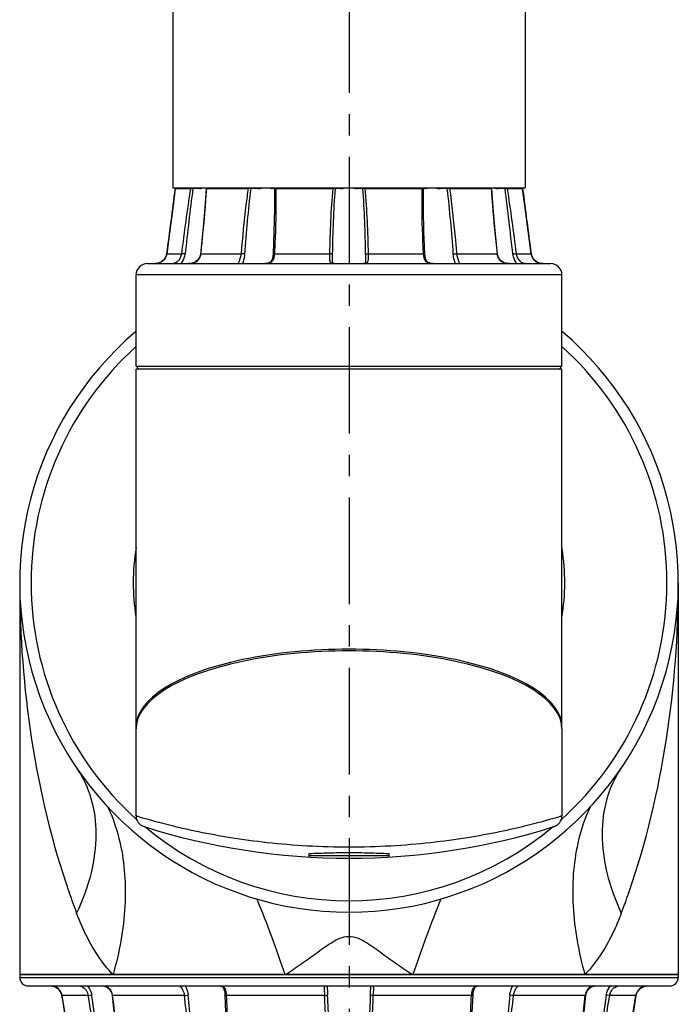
# Model space of a CAD drawing. Header units: millimetres. Extents: x 12 to 2508, y 25 to 1770.
# Tile 32 of 56: x 1884 to 2000, y 861 to 1034. Entities that reach past the tile are written whole.
import ezdxf

# ---------------------------------------------------------------- set-up
doc = ezdxf.new("R2010")
doc.units = ezdxf.units.MM
doc.linetypes.add('CENTER', pattern=[0.6, 0.375, -0.075, 0.075, -0.075])
for name, color, linetype in [('ARM1_ABL15', 7, 'Continuous'), ('ARM2_ABL55', 7, 'Continuous'), ('COVER_S_PBL63', 7, 'Continuous'), ('FLANGE_ARM1_PBL59', 7, 'Continuous'), ('FLANGE_J3_PBL148', 7, 'Continuous'), ('FLANGE_J4_PBL58', 7, 'Continuous'), ('HOLDER_M_PBL61', 7, 'Continuous'), ('HOLDER_S_PBL64', 7, 'Continuous'), ('MODULE_M_ABL60', 7, 'Continuous'), ('MODULE_S_ABL62', 7, 'Continuous'), ('PIPE2_PBL70', 7, 'Continuous'), ('오른쪽_7_VBL10', 7, 'Continuous')]:
    doc.layers.add(name, color=color, linetype=linetype)

# ---------------------------------------------------------------- blocks, each defined once
blk = doc.blocks.new('FLANGE_ARM1_PBL59', base_point=(2708.46, 1132.48))
at = {"layer": 'FLANGE_ARM1_PBL59', "color": 7}
for p, q in [((2650.46, 1143.6), (2650.46, 1143.1)), ((2766.46, 1143.6), (2650.46, 1143.6)), ((2766.46, 1143.6), (2766.46, 1143.1)), ((2651.96, 1141.6), (2764.96, 1141.6)), ((2657.56, 1140.77), (2657.57, 1140.76)), ((2657.57, 1140.76), (2657.83, 1140.24)), ((2704.61, 1141.59), (2704.61, 1141.59)), ((2712.31, 1141.59), (2712.31, 1141.59)), ((2759.08, 1140.25), (2759.35, 1140.77)), ((2761, 1141.6), (2760.98, 1141.6)), ((2759, 1139.92), (2759.08, 1140.25)), ((2686.81, 1132.38), (2686.81, 1132.37)), ((2730.11, 1132.37), (2730.11, 1132.37)), ((2668.14, 1122.15), (2668.14, 1122.15)), ((2748.77, 1122.15), (2748.77, 1122.15)), ((2660.94, 1120.69), (2666.42, 1120.69)), ((2660.94, 1120.69), (2660.94, 1120.69)), ((2661.11, 1120.53), (2660.99, 1120.64)), ((2661.26, 1120.4), (2661.11, 1120.53)), ((2668.2, 1120.69), (2683.16, 1120.69)), ((2686.24, 1120.69), (2706.68, 1120.69)), ((2710.24, 1120.69), (2730.67, 1120.69)), ((2733.75, 1120.69), (2748.72, 1120.69)), ((2750.5, 1120.69), (2755.97, 1120.69)), ((2755.8, 1120.53), (2755.65, 1120.4)), ((2755.92, 1120.64), (2755.8, 1120.53)), ((2755.97, 1120.69), (2755.97, 1120.69))]:
    blk.add_line(p, q, dxfattribs=at)
at = {"layer": 'FLANGE_ARM1_PBL59', "color": 2}
for p, q in [((2650.46, 1143.1), (2766.46, 1143.1)), ((2662.54, 1139.92), (2657.91, 1139.92)), ((2657.91, 1139.92), (2657.91, 1139.92)), ((2679.47, 1139.92), (2666.83, 1139.92)), ((2704.17, 1139.92), (2686.9, 1139.92)), ((2730.01, 1139.92), (2712.74, 1139.92)), ((2750.08, 1139.92), (2737.44, 1139.92)), ((2759, 1139.92), (2754.37, 1139.92)), ((2759, 1139.92), (2759, 1139.92)), ((2668.14, 1122.15), (2668.11, 1120.64)), ((2748.8, 1120.64), (2748.77, 1122.15))]:
    blk.add_line(p, q, dxfattribs=at)
at = {"layer": 'FLANGE_ARM1_PBL59', "color": 7}
for points in [[(2655.93, 1141.6), (2656.2, 1141.58), (2656.7, 1141.44), (2657.17, 1141.18), (2657.56, 1140.78), (2657.83, 1140.25), (2657.91, 1139.92)], [(2664.99, 1141.6), (2665.27, 1141.58), (2665.75, 1141.45), (2666.17, 1141.18), (2666.48, 1140.77), (2666.68, 1140.26), (2666.74, 1139.94)], [(2685.71, 1141.6), (2685.88, 1141.58), (2686.16, 1141.47), (2686.36, 1141.23), (2686.49, 1140.86), (2686.58, 1140.33), (2686.61, 1139.98)], [(2730.3, 1139.98), (2730.33, 1140.31), (2730.42, 1140.84), (2730.55, 1141.22), (2730.74, 1141.46), (2731.02, 1141.58), (2731.2, 1141.6)], [(2750.17, 1139.94), (2750.23, 1140.23), (2750.42, 1140.75), (2750.73, 1141.17), (2751.14, 1141.44), (2751.62, 1141.58), (2751.92, 1141.6)], [(2759, 1139.92), (2759.07, 1140.23), (2759.34, 1140.76), (2759.73, 1141.17), (2760.19, 1141.44), (2760.69, 1141.57), (2760.98, 1141.6)], [(2657.91, 1139.92), (2659.69, 1128.8), (2660.51, 1123.49), (2660.94, 1120.69)], [(2666.74, 1139.94), (2667.79, 1129.53), (2668.1, 1124.21), (2668.14, 1122.15)], [(2686.61, 1139.98), (2686.73, 1137.02), (2686.8, 1133.94), (2686.81, 1132.38)], [(2730.11, 1132.37), (2730.11, 1133.94), (2730.18, 1137), (2730.3, 1139.98)], [(2748.77, 1122.15), (2748.81, 1124.21), (2749.12, 1129.51), (2750.17, 1139.94)], [(2755.97, 1120.69), (2756.4, 1123.47), (2757.22, 1128.78), (2759, 1139.92)]]:
    blk.add_lwpolyline(points, dxfattribs=at)
for centre, radius, start, end in [((2651.96, 1143.1), 1.5, 180, 270), ((2764.96, 1143.1), 1.5, 270, 360), ((2708.45, 1124.52), 4.17, 248.6997, 261.8375), ((2708.46, 1124.52), 4.17, 278.1625, 291.3002)]:
    blk.add_arc(centre, radius, start, end, dxfattribs=at)
at = {"layer": 'FLANGE_ARM1_PBL59', "color": 2}
for centre, radius, start, end in [((2751.78, 1139.86), 1.72, 110.2834, 113.4277), ((764.08, 832), 1918.7, 8.65377, 9.23508), ((2664.2, 1139.61), 2.65, 6.8005, 7.7046), ((2752.72, 1139.61), 2.65, 172.2972, 173.1995), ((4652.83, 832), 1918.7, 170.76492, 171.34623), ((2620.29, 1122.13), 47.93, 359.9024, 0.0177), ((2796.56, 1122.13), 47.88, 179.9865, 180.1004)]:
    blk.add_arc(centre, radius, start, end, dxfattribs=at)
for points, knots in [([(2657.91, 1139.92), (2657.84, 1140.38), (2657.34, 1141.27), (2656.39, 1141.59), (2655.93, 1141.6)], [0, 0, 0, 0, 0.506657, 1, 1, 1, 1]), ([(2660.92, 1141.6), (2661.08, 1141.6), (2661.88, 1141.38), (2662.44, 1140.56), (2662.54, 1139.92)], [0, 0, 0, 0, 0.19553, 1, 1, 1, 1]), ([(2662.35, 1141.6), (2662.56, 1141.4), (2662.92, 1140.89), (2663.09, 1140.31), (2663.14, 1140)], [0, 0, 0, 0, 0.491301, 1, 1, 1, 1]), ([(2666.82, 1139.96), (2666.76, 1140.4), (2666.48, 1141.09), (2665.68, 1141.54), (2665.22, 1141.6), (2664.99, 1141.6)], [0, 0, 0, 0, 0.49358, 0.740567, 1, 1, 1, 1]), ([(2678.66, 1141.6), (2678.67, 1141.6), (2678.7, 1141.58), (2678.73, 1141.55), (2678.75, 1141.53)], [0, 0, 0, 0, 0.121189, 1, 1, 1, 1]), ([(2678.75, 1141.53), (2678.92, 1141.36), (2679.24, 1140.85), (2679.43, 1140.28), (2679.47, 1139.92)], [0, 0, 0, 0, 0.397429, 1, 1, 1, 1]), ([(2679.61, 1141.6), (2679.68, 1141.49), (2679.93, 1140.99), (2680.07, 1140.44), (2680.12, 1140)], [0, 0, 0, 0, 0.222114, 1, 1, 1, 1]), ([(2686.9, 1139.92), (2686.89, 1140.15), (2686.85, 1140.57), (2686.68, 1141.15), (2686.26, 1141.55), (2685.89, 1141.6), (2685.71, 1141.6)], [0, 0, 0, 0, 0.293073, 0.543792, 0.762815, 1, 1, 1, 1]), ([(2704.39, 1141.6), (2704.34, 1141.6), (2704.25, 1141.59), (2704.13, 1141.49), (2704.09, 1141.33), (2704.07, 1141.03), (2704.12, 1140.55), (2704.16, 1140.15), (2704.17, 1139.92)], [0, 0, 0, 0, 0.076448, 0.14552, 0.228088, 0.337151, 0.633525, 1, 1, 1, 1]), ([(2704.61, 1141.59), (2704.61, 1141.35), (2704.66, 1140.82), (2704.69, 1140.29), (2704.7, 1140)], [0, 0, 0, 0, 0.451499, 1, 1, 1, 1]), ([(2712.21, 1140), (2712.22, 1140.29), (2712.26, 1140.82), (2712.31, 1141.35), (2712.31, 1141.59)], [0, 0, 0, 0, 0.548263, 1, 1, 1, 1]), ([(2712.74, 1139.92), (2712.75, 1140.15), (2712.79, 1140.55), (2712.84, 1141.03), (2712.83, 1141.33), (2712.78, 1141.49), (2712.66, 1141.59), (2712.57, 1141.6), (2712.52, 1141.6)], [0, 0, 0, 0, 0.366493, 0.662858, 0.771917, 0.85448, 0.923552, 1, 1, 1, 1]), ([(2730.96, 1141.58), (2730.81, 1141.55), (2730.5, 1141.44), (2730.19, 1141.04), (2730.06, 1140.51), (2730.02, 1140.13), (2730.01, 1139.92)], [0, 0, 0, 0, 0.225201, 0.448079, 0.705623, 1, 1, 1, 1]), ([(2736.79, 1140), (2736.8, 1140.16), (2736.89, 1140.72), (2737.09, 1141.26), (2737.31, 1141.62)], [0, 0, 0, 0, 0.271527, 1, 1, 1, 1]), ([(2737.44, 1139.92), (2737.47, 1140.15), (2737.57, 1140.58), (2737.8, 1141.05), (2737.99, 1141.33), (2738.1, 1141.48), (2738.18, 1141.55), (2738.23, 1141.6), (2738.25, 1141.6)], [0, 0, 0, 0, 0.366185, 0.686172, 0.813756, 0.910545, 0.972498, 1, 1, 1, 1]), ([(2751.1, 1141.44), (2750.82, 1141.32), (2750.32, 1140.89), (2750.13, 1140.28), (2750.09, 1139.96)], [0, 0, 0, 0, 0.490112, 1, 1, 1, 1]), ([(2753.77, 1140), (2753.8, 1140.16), (2753.93, 1140.75), (2754.25, 1141.3), (2754.58, 1141.62)], [0, 0, 0, 0, 0.256927, 1, 1, 1, 1]), ([(2754.37, 1139.92), (2754.41, 1140.16), (2754.6, 1140.71), (2755.16, 1141.35), (2755.74, 1141.6), (2755.99, 1141.6)], [0, 0, 0, 0, 0.288276, 0.693694, 1, 1, 1, 1]), ([(2760.98, 1141.6), (2760.52, 1141.59), (2759.57, 1141.27), (2759.07, 1140.38), (2759, 1139.92)], [0, 0, 0, 0, 0.49337, 1, 1, 1, 1]), ([(2662.54, 1139.92), (2662.58, 1139.92), (2662.78, 1139.94), (2662.97, 1139.98), (2663.14, 1140)], [0, 0, 0, 0, 0.17123, 1, 1, 1, 1]), ([(2666.42, 1120.69), (2665.94, 1122.25), (2665.19, 1125.43), (2663.88, 1131.84), (2663.06, 1136.68), (2662.54, 1139.92)], [0, 0, 0, 0, 0.248429, 0.498839, 1, 1, 1, 1]), ([(2666.59, 1120.64), (2666.16, 1122.21), (2665.5, 1125.42), (2664.33, 1131.88), (2663.6, 1136.75), (2663.14, 1140)], [0, 0, 0, 0, 0.248785, 0.499089, 1, 1, 1, 1]), ([(2666.83, 1139.92), (2666.81, 1139.92), (2666.78, 1139.93), (2666.74, 1139.93), (2666.74, 1139.94)], [0, 0, 0, 0, 0.706396, 1, 1, 1, 1]), ([(2668.22, 1122.15), (2668.22, 1123.61), (2668.1, 1126.57), (2667.67, 1132.49), (2667.19, 1136.95), (2666.83, 1139.92)], [0, 0, 0, 0, 0.246493, 0.496325, 1, 1, 1, 1]), ([(2679.47, 1139.92), (2679.64, 1139.93), (2679.86, 1139.95), (2680.08, 1139.99), (2680.12, 1140)], [0, 0, 0, 0, 0.78053, 1, 1, 1, 1]), ([(2683.16, 1120.69), (2682.87, 1121.46), (2682.39, 1123.03), (2681.6, 1126.21), (2680.82, 1130.22), (2680.06, 1135.07), (2679.65, 1138.3), (2679.47, 1139.92)], [0, 0, 0, 0, 0.125372, 0.25071, 0.500991, 0.750755, 1, 1, 1, 1]), ([(2683.41, 1120.64), (2683.15, 1121.42), (2682.71, 1123), (2682.01, 1126.21), (2681.31, 1130.25), (2680.65, 1135.12), (2680.28, 1138.38), (2680.12, 1140)], [0, 0, 0, 0, 0.125306, 0.250636, 0.500819, 0.750616, 1, 1, 1, 1]), ([(2686.24, 1120.69), (2686.41, 1121.46), (2686.65, 1123.04), (2686.95, 1126.22), (2687.11, 1130.24), (2687.09, 1135.08), (2686.98, 1138.31), (2686.9, 1139.92)], [0, 0, 0, 0, 0.123156, 0.247389, 0.497298, 0.748301, 1, 1, 1, 1]), ([(2686.9, 1139.92), (2686.83, 1139.92), (2686.75, 1139.93), (2686.61, 1139.95), (2686.61, 1139.98)], [0, 0, 0, 0, 0.704835, 1, 1, 1, 1]), ([(2704.17, 1139.92), (2704.28, 1139.92), (2704.45, 1139.94), (2704.65, 1139.96), (2704.7, 1140)], [0, 0, 0, 0, 0.630142, 1, 1, 1, 1]), ([(2706.68, 1120.69), (2706.41, 1121.46), (2705.99, 1123.03), (2705.36, 1126.21), (2704.82, 1130.23), (2704.4, 1135.07), (2704.23, 1138.3), (2704.17, 1139.92)], [0, 0, 0, 0, 0.125137, 0.250229, 0.500265, 0.750189, 1, 1, 1, 1]), ([(2706.94, 1120.64), (2706.69, 1121.42), (2706.31, 1123), (2705.76, 1126.21), (2705.28, 1130.26), (2704.9, 1135.13), (2704.75, 1138.38), (2704.7, 1140)], [0, 0, 0, 0, 0.125111, 0.250241, 0.500231, 0.750161, 1, 1, 1, 1]), ([(2712.21, 1140), (2712.16, 1138.38), (2712.01, 1135.13), (2711.64, 1130.26), (2711.15, 1126.21), (2710.6, 1123), (2710.22, 1121.42), (2709.97, 1120.64)], [0, 0, 0, 0, 0.249839, 0.499769, 0.749759, 0.874889, 1, 1, 1, 1]), ([(2710.24, 1120.69), (2710.5, 1121.46), (2710.92, 1123.03), (2711.55, 1126.21), (2712.09, 1130.23), (2712.51, 1135.07), (2712.68, 1138.3), (2712.74, 1139.92)], [0, 0, 0, 0, 0.125137, 0.250229, 0.500265, 0.750189, 1, 1, 1, 1]), ([(2712.74, 1139.92), (2712.63, 1139.92), (2712.46, 1139.94), (2712.27, 1139.96), (2712.21, 1140)], [0, 0, 0, 0, 0.630133, 1, 1, 1, 1]), ([(2730.67, 1120.69), (2730.5, 1121.46), (2730.26, 1123.04), (2729.96, 1126.22), (2729.8, 1130.24), (2729.82, 1135.08), (2729.93, 1138.31), (2730.01, 1139.92)], [0, 0, 0, 0, 0.123156, 0.247389, 0.497298, 0.748301, 1, 1, 1, 1]), ([(2730.01, 1139.92), (2730.08, 1139.92), (2730.16, 1139.93), (2730.3, 1139.95), (2730.3, 1139.98)], [0, 0, 0, 0, 0.704858, 1, 1, 1, 1]), ([(2736.79, 1140), (2736.63, 1138.38), (2736.27, 1135.12), (2735.6, 1130.25), (2734.9, 1126.21), (2734.2, 1123), (2733.76, 1121.42), (2733.5, 1120.64)], [0, 0, 0, 0, 0.249384, 0.499181, 0.749364, 0.874694, 1, 1, 1, 1]), ([(2733.75, 1120.69), (2734.04, 1121.46), (2734.53, 1123.03), (2735.31, 1126.21), (2736.1, 1130.22), (2736.85, 1135.07), (2737.26, 1138.3), (2737.44, 1139.92)], [0, 0, 0, 0, 0.125372, 0.25071, 0.500991, 0.750755, 1, 1, 1, 1]), ([(2737.44, 1139.92), (2737.27, 1139.93), (2737.05, 1139.95), (2736.84, 1139.99), (2736.79, 1140)], [0, 0, 0, 0, 0.780524, 1, 1, 1, 1]), ([(2748.69, 1122.15), (2748.69, 1123.61), (2748.81, 1126.56), (2749.24, 1132.49), (2749.72, 1136.95), (2750.08, 1139.92)], [0, 0, 0, 0, 0.24649, 0.496322, 1, 1, 1, 1]), ([(2750.08, 1139.92), (2750.11, 1139.92), (2750.13, 1139.93), (2750.17, 1139.93), (2750.17, 1139.94)], [0, 0, 0, 0, 0.706368, 1, 1, 1, 1]), ([(2753.77, 1140), (2753.32, 1136.75), (2752.58, 1131.88), (2751.42, 1125.42), (2750.75, 1122.21), (2750.32, 1120.64)], [0, 0, 0, 0, 0.500911, 0.751215, 1, 1, 1, 1]), ([(2750.5, 1120.69), (2750.97, 1122.25), (2751.72, 1125.43), (2753.03, 1131.84), (2753.85, 1136.68), (2754.37, 1139.92)], [0, 0, 0, 0, 0.248429, 0.498839, 1, 1, 1, 1]), ([(2754.37, 1139.92), (2754.34, 1139.92), (2754.14, 1139.94), (2753.94, 1139.98), (2753.77, 1140)], [0, 0, 0, 0, 0.171226, 1, 1, 1, 1]), ([(2686.81, 1132.37), (2686.81, 1130.4), (2686.75, 1127.45), (2686.48, 1123.53), (2686.23, 1121.59), (2686.04, 1120.64)], [0, 0, 0, 0, 0.502059, 0.751992, 1, 1, 1, 1]), ([(2730.87, 1120.64), (2730.68, 1121.59), (2730.43, 1123.53), (2730.16, 1127.45), (2730.11, 1130.4), (2730.11, 1132.37)], [0, 0, 0, 0, 0.248007, 0.497941, 1, 1, 1, 1])]:
    blk.add_open_spline(points, degree=3, knots=knots, dxfattribs=at)
for points in [[(2731.2, 1141.6), (2731.12, 1141.6), (2731.04, 1141.59), (2730.96, 1141.58)], [(2751.51, 1141.56), (2751.4, 1141.54), (2751.29, 1141.51), (2751.18, 1141.47)], [(2751.92, 1141.6), (2751.78, 1141.6), (2751.65, 1141.59), (2751.51, 1141.56)], [(2668.2, 1120.69), (2668.21, 1121.15), (2668.22, 1121.6), (2668.22, 1122.05)], [(2748.72, 1120.69), (2748.7, 1121.14), (2748.69, 1121.6), (2748.69, 1122.05)]]:
    blk.add_open_spline(points, degree=3, dxfattribs=at)
at = {"layer": 'FLANGE_ARM1_PBL59', "color": 7}
for points, knots in [([(2660.94, 1120.69), (2660.94, 1120.68), (2660.97, 1120.67), (2660.98, 1120.65), (2660.99, 1120.64)], [0, 0, 0, 0, 0.301874, 1, 1, 1, 1]), ([(2666.59, 1120.64), (2666.58, 1120.65), (2666.52, 1120.67), (2666.46, 1120.69), (2666.42, 1120.69)], [0, 0, 0, 0, 0.296314, 1, 1, 1, 1]), ([(2666.59, 1120.64), (2666.65, 1120.61), (2666.88, 1120.52), (2667.11, 1120.44), (2667.28, 1120.4)], [0, 0, 0, 0, 0.273436, 1, 1, 1, 1]), ([(2667.88, 1120.4), (2667.91, 1120.41), (2668.01, 1120.46), (2668.09, 1120.56), (2668.11, 1120.64)], [0, 0, 0, 0, 0.266173, 1, 1, 1, 1]), ([(2668.2, 1120.69), (2668.18, 1120.69), (2668.15, 1120.69), (2668.12, 1120.66), (2668.11, 1120.64)], [0, 0, 0, 0, 0.313847, 1, 1, 1, 1]), ([(2683.41, 1120.64), (2683.64, 1120.56), (2683.95, 1120.47), (2684.26, 1120.41), (2684.34, 1120.4)], [0, 0, 0, 0, 0.756175, 1, 1, 1, 1]), ([(2685.37, 1120.4), (2685.44, 1120.41), (2685.67, 1120.46), (2685.89, 1120.55), (2686.04, 1120.64)], [0, 0, 0, 0, 0.267606, 1, 1, 1, 1]), ([(2686.24, 1120.69), (2686.22, 1120.69), (2686.15, 1120.69), (2686.08, 1120.66), (2686.04, 1120.64)], [0, 0, 0, 0, 0.281313, 1, 1, 1, 1]), ([(2730.87, 1120.64), (2730.83, 1120.66), (2730.76, 1120.69), (2730.69, 1120.69), (2730.67, 1120.69)], [0, 0, 0, 0, 0.718688, 1, 1, 1, 1]), ([(2730.87, 1120.64), (2730.92, 1120.61), (2731.13, 1120.5), (2731.36, 1120.43), (2731.54, 1120.4)], [0, 0, 0, 0, 0.234267, 1, 1, 1, 1]), ([(2732.57, 1120.4), (2732.65, 1120.41), (2732.96, 1120.47), (2733.27, 1120.56), (2733.5, 1120.64)], [0, 0, 0, 0, 0.243825, 1, 1, 1, 1]), ([(2748.8, 1120.64), (2748.79, 1120.66), (2748.76, 1120.69), (2748.73, 1120.69), (2748.72, 1120.69)], [0, 0, 0, 0, 0.686155, 1, 1, 1, 1]), ([(2748.8, 1120.64), (2748.83, 1120.56), (2748.9, 1120.46), (2749, 1120.41), (2749.03, 1120.4)], [0, 0, 0, 0, 0.733827, 1, 1, 1, 1]), ([(2749.63, 1120.4), (2749.68, 1120.41), (2749.92, 1120.47), (2750.14, 1120.56), (2750.32, 1120.64)], [0, 0, 0, 0, 0.225245, 1, 1, 1, 1]), ([(2750.5, 1120.69), (2750.48, 1120.69), (2750.42, 1120.68), (2750.36, 1120.66), (2750.32, 1120.64)], [0, 0, 0, 0, 0.196351, 1, 1, 1, 1]), ([(2755.92, 1120.64), (2755.93, 1120.65), (2755.94, 1120.67), (2755.97, 1120.68), (2755.97, 1120.69)], [0, 0, 0, 0, 0.698163, 1, 1, 1, 1])]:
    blk.add_open_spline(points, degree=3, knots=knots, dxfattribs=at)
for points in [[(2683.41, 1120.64), (2683.33, 1120.67), (2683.24, 1120.69), (2683.16, 1120.69)], [(2706.94, 1120.64), (2706.86, 1120.67), (2706.77, 1120.69), (2706.68, 1120.69)], [(2710.24, 1120.69), (2710.15, 1120.69), (2710.06, 1120.67), (2709.97, 1120.64)], [(2733.75, 1120.69), (2733.67, 1120.69), (2733.58, 1120.67), (2733.5, 1120.64)]]:
    blk.add_open_spline(points, degree=3, dxfattribs=at)
blk = doc.blocks.new('ARM1_ABL15', base_point=(2664.31, 381.32))
at = {"layer": 'FLANGE_ARM1_PBL59'}
blk.add_blockref('FLANGE_ARM1_PBL59', (2708.46, 1132.48), dxfattribs=at)
blk = doc.blocks.new('FLANGE_J4_PBL58', base_point=(2708.46, 1266.15))
at = {"layer": 'FLANGE_J4_PBL58', "color": 7}
for p, q in [((2677.99, 1282.1), (2677.87, 1282)), ((2677.87, 1282), (2677.88, 1282)), ((2677.88, 1282), (2680.54, 1282)), ((2680.54, 1282), (2680.65, 1281.99)), ((2680.65, 1281.99), (2680.79, 1281.99)), ((2680.79, 1281.99), (2680.96, 1281.98)), ((2682.16, 1281.98), (2680.96, 1281.98)), ((2682.16, 1281.98), (2682.22, 1282.1)), ((2683.42, 1282.1), (2683.31, 1281.99)), ((2683.31, 1281.99), (2683.31, 1281.99)), ((2683.4, 1282), (2690.69, 1282)), ((2692.42, 1281.98), (2691.2, 1281.98)), ((2692.42, 1281.98), (2692.42, 1282.1)), ((2695.09, 1282.1), (2694.99, 1281.98)), ((2695.35, 1281.98), (2694.99, 1281.98)), ((2695.64, 1282), (2705.6, 1282)), ((2706.97, 1281.98), (2706.06, 1281.98)), ((2706.97, 1281.98), (2706.91, 1282.1)), ((2710, 1282.1), (2709.94, 1281.98)), ((2710.85, 1281.98), (2709.94, 1281.98)), ((2711.31, 1282), (2721.27, 1282)), ((2721.93, 1281.98), (2721.56, 1281.98)), ((2721.93, 1281.98), (2721.83, 1282.1)), ((2724.5, 1282.1), (2724.49, 1281.98)), ((2725.71, 1281.98), (2724.49, 1281.98)), ((2726.16, 1282), (2726.22, 1282)), ((2726.22, 1282), (2733.51, 1282)), ((2733.6, 1281.99), (2733.49, 1282.1)), ((2733.6, 1281.99), (2733.6, 1281.99)), ((2734.7, 1282.1), (2734.75, 1281.98)), ((2735.95, 1281.98), (2734.75, 1281.98)), ((2735.95, 1281.98), (2736.27, 1281.99)), ((2736.27, 1281.99), (2736.37, 1282)), ((2736.37, 1282), (2739.04, 1282)), ((2739.04, 1282), (2738.92, 1282.1)), ((2739.04, 1282), (2739.04, 1282)), ((2695.36, 1280.27), (2695.36, 1280.26)), ((2721.56, 1280.26), (2721.56, 1280.27)), ((2676.08, 1269.73), (2675.78, 1269.36)), ((2676.29, 1270.19), (2676.08, 1269.73)), ((2676.37, 1270.53), (2676.29, 1270.19)), ((2705.56, 1269.39), (2705.56, 1269.39)), ((2711.36, 1269.39), (2711.36, 1269.39)), ((2740.82, 1269.74), (2740.62, 1270.2)), ((2741.13, 1269.37), (2740.82, 1269.74)), ((2741.13, 1269.36), (2741.13, 1269.37)), ((2741.69, 1269), (2741.49, 1269.09)), ((2672.96, 1268.8), (2743.96, 1268.8)), ((2711.3, 1268.85), (2711.29, 1268.82)), ((2670.96, 1250.7), (2670.96, 1266.8)), ((2745.96, 1250.7), (2745.96, 1266.8)), ((2671.46, 1250.2), (2670.96, 1250.7)), ((2670.96, 1250.7), (2745.96, 1250.7)), ((2745.46, 1250.2), (2745.96, 1250.7))]:
    blk.add_line(p, q, dxfattribs=at)
at = {"layer": 'FLANGE_J4_PBL58', "color": 2}
for p, q in [((2680.54, 1282), (2680.65, 1282.1)), ((2680.97, 1282.1), (2680.96, 1281.98)), ((2683.49, 1282.1), (2683.4, 1282)), ((2683.4, 1281.98), (2683.4, 1282)), ((2683.4, 1281.98), (2683.4, 1282)), ((2690.69, 1282), (2690.76, 1282.1)), ((2691.15, 1282.1), (2691.2, 1281.98)), ((2695.35, 1281.98), (2695.46, 1282.1)), ((2695.35, 1281.98), (2695.36, 1280.27)), ((2695.69, 1282.1), (2695.64, 1282)), ((2705.6, 1282), (2705.61, 1282.1)), ((2705.97, 1282.1), (2706.06, 1281.98)), ((2710.85, 1281.98), (2710.94, 1282.1)), ((2711.3, 1282.1), (2711.31, 1282)), ((2721.27, 1282), (2721.22, 1282.1)), ((2721.45, 1282.1), (2721.56, 1281.98)), ((2721.56, 1280.27), (2721.56, 1281.98)), ((2725.71, 1281.98), (2725.76, 1282.1)), ((2726.15, 1282.1), (2726.22, 1282)), ((2733.51, 1282), (2733.42, 1282.1)), ((2733.51, 1282), (2733.51, 1281.98)), ((2733.51, 1282), (2733.51, 1281.98)), ((2735.95, 1281.98), (2735.94, 1282.1)), ((2736.26, 1282.1), (2736.37, 1282)), ((2676.37, 1270.53), (2676.37, 1270.53)), ((2676.37, 1270.53), (2678.96, 1270.53)), ((2682.38, 1270.53), (2689.45, 1270.53)), ((2695.38, 1270.53), (2705.03, 1270.53)), ((2711.88, 1270.53), (2721.53, 1270.53)), ((2727.47, 1270.53), (2734.53, 1270.53)), ((2737.95, 1270.53), (2740.54, 1270.53)), ((2740.54, 1270.53), (2740.54, 1270.53)), ((2745.96, 1266.8), (2670.96, 1266.8))]:
    blk.add_line(p, q, dxfattribs=at)
at = {"layer": 'FLANGE_J4_PBL58', "color": 7}
for points in [[(2677.87, 1282), (2677.43, 1278.56), (2676.91, 1274.6), (2676.37, 1270.53)], [(2683.31, 1281.99), (2683.06, 1278.6), (2682.7, 1274.57), (2682.29, 1270.51)], [(2734.62, 1270.51), (2734.21, 1274.55), (2733.86, 1278.58), (2733.6, 1281.99)], [(2740.54, 1270.53), (2740, 1274.58), (2739.48, 1278.54), (2739.04, 1282)], [(2695.36, 1280.26), (2695.34, 1278.3), (2695.25, 1274.44), (2695.08, 1270.49)], [(2721.83, 1270.49), (2721.66, 1274.43), (2721.57, 1278.3), (2721.56, 1280.26)], [(2676.3, 1270.2), (2676.09, 1269.74), (2675.78, 1269.37), (2675.43, 1269.1), (2675.04, 1268.92), (2674.62, 1268.82), (2674.31, 1268.8)], [(2675.42, 1269.09), (2675.42, 1269.09), (2675.22, 1269)], [(2682.29, 1270.51), (2682.23, 1270.2), (2682.06, 1269.74), (2681.8, 1269.36), (2681.45, 1269.08), (2681.05, 1268.91), (2680.58, 1268.82), (2680.2, 1268.8)], [(2695.08, 1270.49), (2695.05, 1270.14), (2694.96, 1269.67), (2694.83, 1269.32), (2694.62, 1269.06), (2694.34, 1268.89), (2693.98, 1268.81), (2693.67, 1268.8)], [(2705.62, 1268.82), (2705.62, 1268.82), (2705.6, 1268.89), (2705.57, 1269.09), (2705.56, 1269.39)], [(2711.36, 1269.39), (2711.35, 1269.1), (2711.32, 1268.9), (2711.3, 1268.85)], [(2723.24, 1268.8), (2722.95, 1268.81), (2722.59, 1268.89), (2722.3, 1269.05), (2722.09, 1269.31), (2721.95, 1269.66), (2721.86, 1270.13), (2721.83, 1270.49)], [(2736.71, 1268.8), (2736.34, 1268.81), (2735.87, 1268.91), (2735.47, 1269.08), (2735.12, 1269.35), (2734.85, 1269.73), (2734.68, 1270.19), (2734.62, 1270.51)], [(2742.6, 1268.8), (2742.31, 1268.82), (2741.89, 1268.91), (2741.5, 1269.09), (2741.14, 1269.36), (2740.83, 1269.73), (2740.62, 1270.19), (2740.54, 1270.53)], [(2705.82, 1268.8), (2705.71, 1268.8), (2705.63, 1268.82)], [(2711.29, 1268.82), (2711.29, 1268.82), (2711.21, 1268.8), (2711.09, 1268.8)]]:
    blk.add_lwpolyline(points, dxfattribs=at)
at = {"layer": 'FLANGE_J4_PBL58', "color": 2}
for centre, radius, start, end in [((930.28, 1505.15), 1761.79, 352.34716, 352.72334), ((3067.56, 1222.6), 391.55, 171.275, 172.9693), ((3139.39, 1222.1), 462.32, 172.5581, 173.9958), ((2277.53, 1222.1), 462.31, 6.0041, 7.4419), ((2349.37, 1222.61), 391.53, 7.0307, 8.7251), ((4486.66, 1505.15), 1761.81, 187.27666, 187.65283), ((2674.37, 1270.88), 2.07, 289.458, 300.8963), ((2674.39, 1270.79), 2, 342.9588, 352.3509), ((2680.03, 1270.78), 2.37, 347.2702, 353.8826), ((2674.31, 1271.13), 2.33, 269.9827, 276.7406), ((2674.32, 1271.07), 2.27, 276.7625, 278.3086), ((2674.33, 1271.01), 2.21, 278.2877, 288.3721), ((2674.35, 1270.93), 2.13, 288.4483, 289.4954), ((2680.25, 1272.12), 3.32, 275.4108, 275.8789), ((2705.67, 1269.62), 0.808, 254.1964, 255.1676)]:
    blk.add_arc(centre, radius, start, end, dxfattribs=at)
at = {"layer": 'FLANGE_J4_PBL58', "color": 7}
for centre, radius, start, end in [((2682.16, 1283.46), 1.48, 270.0165, 272.8316), ((2689.97, 1248.99), 33.02, 88.4735, 88.7528), ((2690.01, 1251.05), 30.95, 88.1156, 88.4424), ((2690.08, 1252.86), 29.14, 87.9008, 88.1397), ((2690.45, 1263), 19, 87.7388, 87.8935), ((2705.25, 1261.92), 20.08, 88.488, 88.9939), ((2705.47, 1270.42), 11.58, 87.5633, 88.502), ((2711.47, 1269.43), 12.57, 91.5282, 92.2609), ((2711.66, 1262.29), 19.71, 91.0016, 91.5168), ((2726.4, 1264.71), 17.29, 92.1076, 92.2776), ((2726.8, 1253.68), 28.32, 91.8531, 92.0983), ((2726.88, 1251.58), 30.42, 91.3572, 91.8808), ((2734.75, 1283.46), 1.48, 267.1669, 269.9835), ((2672.96, 1266.8), 2, 90, 180), ((2743.96, 1266.8), 2, 0, 90)]:
    blk.add_arc(centre, radius, start, end, dxfattribs=at)
for points, knots in [([(2682.23, 1281.98), (2682.28, 1281.99), (2682.48, 1282.01), (2682.67, 1282.06), (2682.81, 1282.1)], [0, 0, 0, 0, 0.266116, 1, 1, 1, 1]), ([(2683.31, 1281.99), (2683.31, 1282), (2683.35, 1281.99), (2683.38, 1282), (2683.4, 1282)], [0, 0, 0, 0, 0.28387, 1, 1, 1, 1]), ([(2694.49, 1282.1), (2694.54, 1282.08), (2694.7, 1282.04), (2694.87, 1281.98), (2694.99, 1281.98)], [0, 0, 0, 0, 0.285623, 1, 1, 1, 1]), ([(2695.35, 1281.98), (2695.36, 1281.99), (2695.41, 1281.99), (2695.46, 1281.99), (2695.49, 1281.99)], [0, 0, 0, 0, 0.306622, 1, 1, 1, 1]), ([(2706.97, 1281.98), (2707.03, 1281.98), (2707.29, 1282), (2707.54, 1282.06), (2707.72, 1282.1)], [0, 0, 0, 0, 0.237795, 1, 1, 1, 1]), ([(2709.19, 1282.1), (2709.25, 1282.08), (2709.5, 1282.03), (2709.75, 1281.98), (2709.94, 1281.98)], [0, 0, 0, 0, 0.260476, 1, 1, 1, 1]), ([(2710.85, 1281.98), (2710.86, 1281.98), (2710.9, 1281.98), (2710.94, 1281.99), (2710.97, 1281.99)], [0, 0, 0, 0, 0.214669, 1, 1, 1, 1]), ([(2721.42, 1281.99), (2721.43, 1281.99), (2721.46, 1281.99), (2721.5, 1281.99), (2721.52, 1281.99)], [0, 0, 0, 0, 0.296725, 1, 1, 1, 1]), ([(2721.52, 1281.99), (2721.52, 1281.99), (2721.54, 1281.99), (2721.56, 1281.99), (2721.56, 1281.98)], [0, 0, 0, 0, 0.375047, 1, 1, 1, 1]), ([(2721.93, 1281.98), (2721.96, 1281.98), (2722.13, 1282), (2722.29, 1282.06), (2722.42, 1282.1)], [0, 0, 0, 0, 0.211645, 1, 1, 1, 1]), ([(2733.51, 1282), (2733.52, 1282), (2733.54, 1282), (2733.57, 1282), (2733.59, 1281.99)], [0, 0, 0, 0, 0.31879, 1, 1, 1, 1]), ([(2733.59, 1281.99), (2733.59, 1281.99), (2733.6, 1281.99), (2733.6, 1281.99), (2733.6, 1281.99)], [0, 0, 0, 0, 0.684665, 1, 1, 1, 1]), ([(2734.1, 1282.1), (2734.15, 1282.08), (2734.34, 1282.03), (2734.53, 1281.99), (2734.68, 1281.98)], [0, 0, 0, 0, 0.232914, 1, 1, 1, 1])]:
    blk.add_open_spline(points, degree=3, knots=knots, dxfattribs=at)
at = {"layer": 'FLANGE_J4_PBL58', "color": 2}
for points, knots in [([(2682.38, 1270.53), (2682.49, 1271.48), (2682.88, 1275.3), (2683.21, 1279.12), (2683.4, 1281.98)], [0, 0, 0, 0, 0.250545, 1, 1, 1, 1]), ([(2690.69, 1282), (2690.56, 1281.04), (2690.06, 1277.23), (2689.68, 1273.4), (2689.45, 1270.53)], [0, 0, 0, 0, 0.250344, 1, 1, 1, 1]), ([(2695.38, 1270.53), (2695.43, 1271.48), (2695.61, 1275.3), (2695.68, 1279.13), (2695.64, 1282)], [0, 0, 0, 0, 0.250376, 1, 1, 1, 1]), ([(2721.27, 1282), (2721.26, 1281.04), (2721.25, 1277.22), (2721.38, 1273.39), (2721.53, 1270.53)], [0, 0, 0, 0, 0.249613, 1, 1, 1, 1]), ([(2727.47, 1270.53), (2727.39, 1271.49), (2727.05, 1275.32), (2726.62, 1279.14), (2726.22, 1282)], [0, 0, 0, 0, 0.249673, 1, 1, 1, 1]), ([(2733.51, 1281.98), (2733.57, 1281.03), (2733.85, 1277.21), (2734.22, 1273.39), (2734.53, 1270.53)], [0, 0, 0, 0, 0.249375, 1, 1, 1, 1]), ([(2675.43, 1269.1), (2675.64, 1269.22), (2676.01, 1269.54), (2676.23, 1269.98), (2676.3, 1270.21)], [0, 0, 0, 0, 0.497195, 1, 1, 1, 1]), ([(2678.96, 1270.53), (2678.93, 1270.34), (2678.76, 1269.69), (2678.31, 1269.11), (2677.89, 1268.9)], [0, 0, 0, 0, 0.287719, 1, 1, 1, 1]), ([(2678.89, 1268.8), (2678.98, 1268.9), (2679.35, 1269.39), (2679.56, 1270), (2679.61, 1270.46)], [0, 0, 0, 0, 0.237695, 1, 1, 1, 1]), ([(2679.61, 1270.46), (2679.54, 1270.47), (2679.33, 1270.5), (2679.11, 1270.53), (2678.96, 1270.53)], [0, 0, 0, 0, 0.290048, 1, 1, 1, 1]), ([(2680.59, 1268.82), (2681, 1268.86), (2681.62, 1269.05), (2682.15, 1269.68), (2682.3, 1270.06), (2682.34, 1270.26)], [0, 0, 0, 0, 0.503193, 0.749918, 1, 1, 1, 1]), ([(2682.29, 1270.51), (2682.29, 1270.52), (2682.34, 1270.52), (2682.36, 1270.53), (2682.38, 1270.53)], [0, 0, 0, 0, 0.277043, 1, 1, 1, 1]), ([(2689.45, 1270.53), (2689.43, 1270.4), (2689.4, 1270.15), (2689.31, 1269.79), (2689.21, 1269.48), (2689.1, 1269.23), (2689.03, 1269.03), (2688.98, 1268.9), (2689.01, 1268.8), (2689.07, 1268.8), (2689.1, 1268.8)], [0, 0, 0, 0, 0.20769, 0.405469, 0.585087, 0.736057, 0.848243, 0.917685, 0.955725, 1, 1, 1, 1]), ([(2690.14, 1270.46), (2690.09, 1270.47), (2689.86, 1270.51), (2689.63, 1270.53), (2689.45, 1270.53)], [0, 0, 0, 0, 0.208535, 1, 1, 1, 1]), ([(2689.73, 1268.8), (2689.78, 1268.91), (2689.98, 1269.44), (2690.11, 1270.01), (2690.14, 1270.46)], [0, 0, 0, 0, 0.215517, 1, 1, 1, 1]), ([(2693.67, 1268.8), (2693.91, 1268.8), (2694.37, 1268.82), (2695.24, 1269.28), (2695.36, 1270.06), (2695.38, 1270.53)], [0, 0, 0, 0, 0.263602, 0.497557, 1, 1, 1, 1]), ([(2695.08, 1270.49), (2695.08, 1270.5), (2695.12, 1270.51), (2695.21, 1270.52), (2695.31, 1270.53), (2695.38, 1270.53)], [0, 0, 0, 0, 0.088254, 0.291026, 1, 1, 1, 1]), ([(2705.03, 1270.53), (2705.02, 1270.32), (2705.01, 1269.94), (2705.01, 1269.44), (2705.11, 1269.01), (2705.34, 1268.87), (2705.45, 1268.84)], [0, 0, 0, 0, 0.329925, 0.609451, 0.817456, 1, 1, 1, 1]), ([(2705.58, 1270.46), (2705.56, 1270.48), (2705.49, 1270.49), (2705.38, 1270.51), (2705.21, 1270.52), (2705.09, 1270.53), (2705.03, 1270.53)], [0, 0, 0, 0, 0.116638, 0.344469, 0.653897, 1, 1, 1, 1]), ([(2705.56, 1269.39), (2705.56, 1269.48), (2705.56, 1269.83), (2705.57, 1270.19), (2705.58, 1270.46)], [0, 0, 0, 0, 0.235794, 1, 1, 1, 1]), ([(2711.31, 1268.81), (2711.44, 1268.82), (2711.72, 1268.9), (2711.87, 1269.26), (2711.9, 1269.57), (2711.9, 1269.98), (2711.89, 1270.3), (2711.88, 1270.53)], [0, 0, 0, 0, 0.19607, 0.393116, 0.520262, 0.666941, 1, 1, 1, 1]), ([(2711.33, 1270.46), (2711.35, 1270.48), (2711.42, 1270.49), (2711.53, 1270.51), (2711.7, 1270.52), (2711.82, 1270.53), (2711.88, 1270.53)], [0, 0, 0, 0, 0.116632, 0.344465, 0.653899, 1, 1, 1, 1]), ([(2711.33, 1270.46), (2711.34, 1270.37), (2711.34, 1270.01), (2711.36, 1269.66), (2711.36, 1269.39)], [0, 0, 0, 0, 0.261184, 1, 1, 1, 1]), ([(2721.83, 1270.49), (2721.83, 1270.5), (2721.79, 1270.51), (2721.7, 1270.52), (2721.6, 1270.53), (2721.53, 1270.53)], [0, 0, 0, 0, 0.088258, 0.291028, 1, 1, 1, 1]), ([(2721.53, 1270.53), (2721.55, 1270.06), (2721.67, 1269.28), (2722.54, 1268.82), (2723, 1268.8), (2723.24, 1268.8)], [0, 0, 0, 0, 0.502442, 0.736396, 1, 1, 1, 1]), ([(2726.77, 1270.46), (2726.82, 1270.47), (2727.05, 1270.51), (2727.28, 1270.53), (2727.47, 1270.53)], [0, 0, 0, 0, 0.208529, 1, 1, 1, 1]), ([(2726.77, 1270.46), (2726.78, 1270.3), (2726.85, 1269.73), (2727.02, 1269.18), (2727.18, 1268.8)], [0, 0, 0, 0, 0.274312, 1, 1, 1, 1]), ([(2727.81, 1268.8), (2727.84, 1268.8), (2727.9, 1268.8), (2727.93, 1268.9), (2727.88, 1269.03), (2727.81, 1269.23), (2727.71, 1269.48), (2727.6, 1269.79), (2727.51, 1270.15), (2727.48, 1270.4), (2727.47, 1270.53)], [0, 0, 0, 0, 0.044275, 0.082315, 0.151756, 0.263942, 0.414913, 0.59453, 0.79231, 1, 1, 1, 1]), ([(2734.62, 1270.51), (2734.62, 1270.52), (2734.57, 1270.52), (2734.55, 1270.53), (2734.53, 1270.53)], [0, 0, 0, 0, 0.277075, 1, 1, 1, 1]), ([(2734.53, 1270.53), (2734.55, 1270.27), (2734.69, 1269.77), (2735.36, 1268.94), (2736.2, 1268.8), (2736.71, 1268.8)], [0, 0, 0, 0, 0.252089, 0.498695, 1, 1, 1, 1]), ([(2737.31, 1270.46), (2737.37, 1270.47), (2737.58, 1270.5), (2737.8, 1270.53), (2737.95, 1270.53)], [0, 0, 0, 0, 0.290041, 1, 1, 1, 1]), ([(2737.31, 1270.46), (2737.32, 1270.3), (2737.43, 1269.7), (2737.72, 1269.13), (2738.02, 1268.8)], [0, 0, 0, 0, 0.260008, 1, 1, 1, 1]), ([(2739.02, 1268.9), (2738.9, 1268.96), (2738.36, 1269.35), (2738.02, 1270), (2737.95, 1270.53)], [0, 0, 0, 0, 0.198268, 1, 1, 1, 1]), ([(2740.54, 1270.53), (2740.57, 1270.27), (2740.75, 1269.76), (2741.41, 1269.02), (2742.15, 1268.8), (2742.6, 1268.8)], [0, 0, 0, 0, 0.269844, 0.538515, 1, 1, 1, 1]), ([(2677.89, 1268.9), (2677.87, 1268.88), (2677.79, 1268.85), (2677.72, 1268.82), (2677.66, 1268.81)], [0, 0, 0, 0, 0.293575, 1, 1, 1, 1]), ([(2739.35, 1268.8), (2739.33, 1268.8), (2739.26, 1268.8), (2739.19, 1268.82), (2739.14, 1268.84)], [0, 0, 0, 0, 0.194471, 1, 1, 1, 1])]:
    blk.add_open_spline(points, degree=3, knots=knots, dxfattribs=at)
for points in [[(2690.14, 1270.46), (2690.4, 1274.31), (2690.75, 1278.15), (2691.2, 1281.98)], [(2705.6, 1282), (2705.26, 1278.18), (2705.09, 1274.36), (2705.03, 1270.53)], [(2705.58, 1270.46), (2705.63, 1274.3), (2705.78, 1278.15), (2706.06, 1281.98)], [(2710.85, 1281.98), (2711.13, 1278.15), (2711.28, 1274.3), (2711.33, 1270.46)], [(2711.88, 1270.53), (2711.82, 1274.36), (2711.65, 1278.18), (2711.31, 1282)], [(2725.71, 1281.98), (2726.17, 1278.15), (2726.51, 1274.31), (2726.77, 1270.46)], [(2677.66, 1268.81), (2677.63, 1268.8), (2677.6, 1268.8), (2677.57, 1268.8)], [(2680.2, 1268.8), (2680.32, 1268.8), (2680.45, 1268.8), (2680.57, 1268.81)], [(2705.46, 1268.83), (2705.54, 1268.82), (2705.61, 1268.81), (2705.69, 1268.8)], [(2705.69, 1268.8), (2705.73, 1268.8), (2705.77, 1268.8), (2705.82, 1268.8)], [(2711.09, 1268.8), (2711.17, 1268.8), (2711.24, 1268.8), (2711.31, 1268.81)], [(2739.14, 1268.84), (2739.1, 1268.86), (2739.06, 1268.88), (2739.02, 1268.9)]]:
    blk.add_open_spline(points, degree=3, dxfattribs=at)
at = {"layer": 'FLANGE_J4_PBL58', "color": 7}
for points in [[(2692.42, 1281.98), (2692.69, 1281.98), (2692.96, 1282.04), (2693.23, 1282.1)], [(2695.49, 1281.99), (2695.54, 1282), (2695.59, 1282), (2695.64, 1282)], [(2705.97, 1281.99), (2706, 1281.99), (2706.03, 1281.98), (2706.06, 1281.98)], [(2721.27, 1282), (2721.32, 1282), (2721.37, 1282), (2721.42, 1281.99)], [(2723.68, 1282.1), (2723.95, 1282.04), (2724.22, 1281.98), (2724.49, 1281.98)]]:
    blk.add_open_spline(points, degree=3, dxfattribs=at)
blk = doc.blocks.new('PIPE2_PBL70', base_point=(2708.46, 1383.95))
at = {"layer": 'PIPE2_PBL70', "color": 7}
for p, q in [((2677.46, 1485.8), (2677.46, 1282.1)), ((2677.46, 1485.8), (2739.46, 1485.8)), ((2739.46, 1485.8), (2739.46, 1282.1)), ((2677.46, 1282.1), (2739.46, 1282.1))]:
    blk.add_line(p, q, dxfattribs=at)
blk = doc.blocks.new('ARM2_ABL55', base_point=(2708.46, 1390.5))
at = {"layer": 'FLANGE_J4_PBL58'}
blk.add_blockref('FLANGE_J4_PBL58', (2708.46, 1266.15), dxfattribs=at)
at = {"layer": 'PIPE2_PBL70'}
blk.add_blockref('PIPE2_PBL70', (2708.46, 1383.95), dxfattribs=at)
blk = doc.blocks.new('HOLDER_M_PBL61', base_point=(2708.46, 1178.1))
at = {"layer": 'HOLDER_M_PBL61', "color": 2}
for p, q in [((2650.46, 1212.6), (2650.46, 1212.39)), ((2659.12, 1158.18), (2659.18, 1158)), ((2659.16, 1158.19), (2659.22, 1158.01)), ((2757.69, 1158.01), (2757.75, 1158.19)), ((2757.73, 1158), (2757.79, 1158.18))]:
    blk.add_line(p, q, dxfattribs=at)
at = {"layer": 'HOLDER_M_PBL61', "color": 7}
for p, q in [((2650.46, 1212.6), (2650.46, 1143.6)), ((2766.46, 1212.6), (2766.46, 1143.6)), ((2650.46, 1143.6), (2766.46, 1143.6))]:
    blk.add_line(p, q, dxfattribs=at)
at = {"layer": 'HOLDER_M_PBL61', "color": 2}
for centre, radius, start, end in [((2783.08, 1201.1), 131.18, 199.1773, 200.8538), ((2633.82, 1201.1), 131.19, 339.1463, 340.8227), ((2468.11, 1065.95), 241.91, 18.7215, 22.0837), ((2948.8, 1065.95), 241.91, 157.9163, 161.2786)]:
    blk.add_arc(centre, radius, start, end, dxfattribs=at)
for points, knots in [([(2650.46, 1212.39), (2650.47, 1203.24), (2651.84, 1184.86), (2656.11, 1166.88), (2659.12, 1158.18)], [0, 0, 0, 0, 0.498549, 1, 1, 1, 1]), ([(2757.79, 1158.18), (2760.82, 1166.91), (2765.09, 1184.96), (2766.46, 1203.41), (2766.46, 1212.6)], [0, 0, 0, 0, 0.50145, 1, 1, 1, 1]), ([(2660.49, 1179.98), (2661.61, 1178.34), (2663.36, 1174.55), (2664.16, 1168.14), (2663.22, 1161.23), (2661.56, 1156.68), (2660.49, 1154.4)], [0, 0, 0, 0, 0.223389, 0.459398, 0.716984, 1, 1, 1, 1]), ([(2756.42, 1179.98), (2755.3, 1178.34), (2753.55, 1174.55), (2752.75, 1168.14), (2753.69, 1161.23), (2755.36, 1156.68), (2756.42, 1154.4)], [0, 0, 0, 0, 0.223389, 0.459398, 0.716984, 1, 1, 1, 1]), ([(2665.99, 1173.09), (2666.95, 1171.07), (2668.82, 1165.38), (2669.43, 1155.25), (2668.02, 1147.53), (2666.9, 1143.6)], [0, 0, 0, 0, 0.222982, 0.592149, 1, 1, 1, 1]), ([(2750.92, 1173.09), (2749.96, 1171.07), (2748.09, 1165.38), (2747.48, 1155.25), (2748.89, 1147.53), (2750.01, 1143.6)], [0, 0, 0, 0, 0.222982, 0.592149, 1, 1, 1, 1]), ([(2666.9, 1143.6), (2666.2, 1144.33), (2663.51, 1147.58), (2661.63, 1151.42), (2660.49, 1154.4)], [0, 0, 0, 0, 0.242661, 1, 1, 1, 1]), ([(2756.42, 1154.4), (2756.03, 1153.38), (2754.41, 1149.51), (2752.16, 1145.85), (2750.01, 1143.6)], [0, 0, 0, 0, 0.258917, 1, 1, 1, 1]), ([(2697.22, 1143.6), (2698.15, 1144.18), (2699.97, 1145.4), (2702.64, 1147.34), (2704.87, 1148.97), (2706.8, 1150.06), (2709.01, 1150.6), (2711.65, 1149.28), (2714.26, 1147.35), (2716.94, 1145.4), (2718.76, 1144.18), (2719.69, 1143.6)], [0, 0, 0, 0, 0.124469, 0.249586, 0.375069, 0.437917, 0.500619, 0.624932, 0.750416, 0.875532, 1, 1, 1, 1])]:
    blk.add_open_spline(points, degree=3, knots=knots, dxfattribs=at)
blk = doc.blocks.new('MODULE_M_ABL60', base_point=(2708.46, 1178.1))
at = {"layer": 'HOLDER_M_PBL61'}
blk.add_blockref('HOLDER_M_PBL61', (2708.46, 1178.1), dxfattribs=at)
blk = doc.blocks.new('COVER_S_PBL63', base_point=(2708.46, 1175.58))
at = {"layer": 'COVER_S_PBL63', "color": 7}
for p, q in [((2670.96, 1171.56), (2670.96, 1186.86)), ((2745.96, 1186.86), (2745.96, 1171.56)), ((2701.46, 1164.3), (2701.46, 1164.91)), ((2701.46, 1164.6), (2715.46, 1164.6)), ((2715.46, 1164.91), (2715.46, 1164.3))]:
    blk.add_line(p, q, dxfattribs=at)
for centre, radius, start, end in [((2672.96, 1171.56), 2, 180, 252.4914), ((2743.96, 1171.56), 2, 287.5086, 360), ((2708.46, 1284.1), 120, 252.4915, 287.5085)]:
    blk.add_arc(centre, radius, start, end, dxfattribs=at)
blk.add_ellipse((2708.46, 1186.86), major_axis=(37.5, 0), ratio=0.366379, start_param=0, end_param=3.141593, dxfattribs=at)
at = {"layer": 'COVER_S_PBL63', "color": 2}
for points, knots in [([(2670.96, 1171.56), (2670.97, 1171.55), (2671.03, 1171.55), (2671.17, 1171.5), (2671.4, 1171.43), (2671.71, 1171.34), (2672.12, 1171.22), (2672.83, 1171.02), (2673.94, 1170.71), (2675.51, 1170.29), (2677.39, 1169.81), (2679.56, 1169.3), (2682.99, 1168.56), (2687.84, 1167.67), (2694.23, 1166.81), (2701.2, 1166.23), (2708.46, 1166.03), (2715.72, 1166.23), (2722.68, 1166.81), (2729.07, 1167.67), (2733.92, 1168.56), (2737.35, 1169.3), (2739.52, 1169.81), (2741.41, 1170.29), (2742.97, 1170.71), (2744.08, 1171.02), (2744.79, 1171.22), (2745.2, 1171.34), (2745.52, 1171.43), (2745.74, 1171.5), (2745.88, 1171.55), (2745.94, 1171.55), (2745.96, 1171.56)], [0, 0, 0, 0, 0.000627, 0.002503, 0.005623, 0.009973, 0.015538, 0.022296, 0.039293, 0.060735, 0.086355, 0.11586, 0.148941, 0.224521, 0.310336, 0.403313, 0.500001, 0.596688, 0.689661, 0.775474, 0.851054, 0.884135, 0.913641, 0.939262, 0.960705, 0.977703, 0.984462, 0.990026, 0.994377, 0.997497, 0.999373, 1, 1, 1, 1]), ([(2701.46, 1164.91), (2702.61, 1164.98), (2704.94, 1165.06), (2708.46, 1165.11), (2711.97, 1165.06), (2714.3, 1164.98), (2715.46, 1164.91)], [0, 0, 0, 0, 0.247539, 0.499993, 0.752471, 1, 1, 1, 1])]:
    blk.add_open_spline(points, degree=3, knots=knots, dxfattribs=at)
blk = doc.blocks.new('HOLDER_S_PBL64', base_point=(2708.46, 1218.53))
at = {"layer": 'HOLDER_S_PBL64', "color": 7}
for p, q in [((2670.96, 1186.86), (2670.96, 1250.2)), ((2745.96, 1250.2), (2670.96, 1250.2)), ((2745.96, 1186.86), (2745.96, 1250.2))]:
    blk.add_line(p, q, dxfattribs=at)
blk.add_ellipse((2708.46, 1187.17), major_axis=(37.5, 0), ratio=0.365957, start_param=6.283185, end_param=9.424778, dxfattribs=at)
blk = doc.blocks.new('MODULE_S_ABL62', base_point=(2708.46, 1218.53))
at = {"layer": 'COVER_S_PBL63'}
blk.add_blockref('COVER_S_PBL63', (2708.46, 1175.58), dxfattribs=at)
at = {"layer": 'HOLDER_S_PBL64'}
blk.add_blockref('HOLDER_S_PBL64', (2708.46, 1218.53), dxfattribs=at)
blk = doc.blocks.new('FLANGE_J3_PBL148', base_point=(2717.67, 1206.69))
at = {"layer": 'FLANGE_J3_PBL148', "color": 7}
blk.add_arc((2708.46, 1212.6), 58, 130.3829, 49.62, dxfattribs=at)
at = {"layer": 'FLANGE_J3_PBL148', "color": 2}
for radius, start, end in [(56, 132.0911, 228.0194), (56, 311.9871, 47.9108), (38, 170.7162, 189.1093), (38, 350.7162, 9.1093), (56, 229.9418, 310.0581)]:
    blk.add_arc((2708.46, 1212.6), radius, start, end, dxfattribs=at)
blk = doc.blocks.new('오른쪽_7_VBL10', base_point=(2664.31, 632.82))
at = {"layer": 'ARM1_ABL15'}
blk.add_blockref('ARM1_ABL15', (2664.31, 381.32), dxfattribs=at)
at = {"layer": 'ARM2_ABL55'}
blk.add_blockref('ARM2_ABL55', (2708.46, 1390.5), dxfattribs=at)
at = {"layer": 'FLANGE_J3_PBL148'}
blk.add_blockref('FLANGE_J3_PBL148', (2717.67, 1206.69), dxfattribs=at)
at = {"layer": 'MODULE_M_ABL60'}
blk.add_blockref('MODULE_M_ABL60', (2708.46, 1178.1), dxfattribs=at)
at = {"layer": 'MODULE_S_ABL62'}
blk.add_blockref('MODULE_S_ABL62', (2708.46, 1218.53), dxfattribs=at)

msp = doc.modelspace()

# ---------------------------------------------------------------- linework, layer by layer
at = {"color": 1, "linetype": 'CENTER', "ltscale": 50}
msp.add_line((1942, 1370.21), (1942, 400.21), dxfattribs=at)

# ---------------------------------------------------------------- block references
at = {"layer": '오른쪽_7_VBL10'}
msp.add_blockref('오른쪽_7_VBL10', (1897.85, 355.43), dxfattribs=at)

doc.saveas('drawing.dxf')
